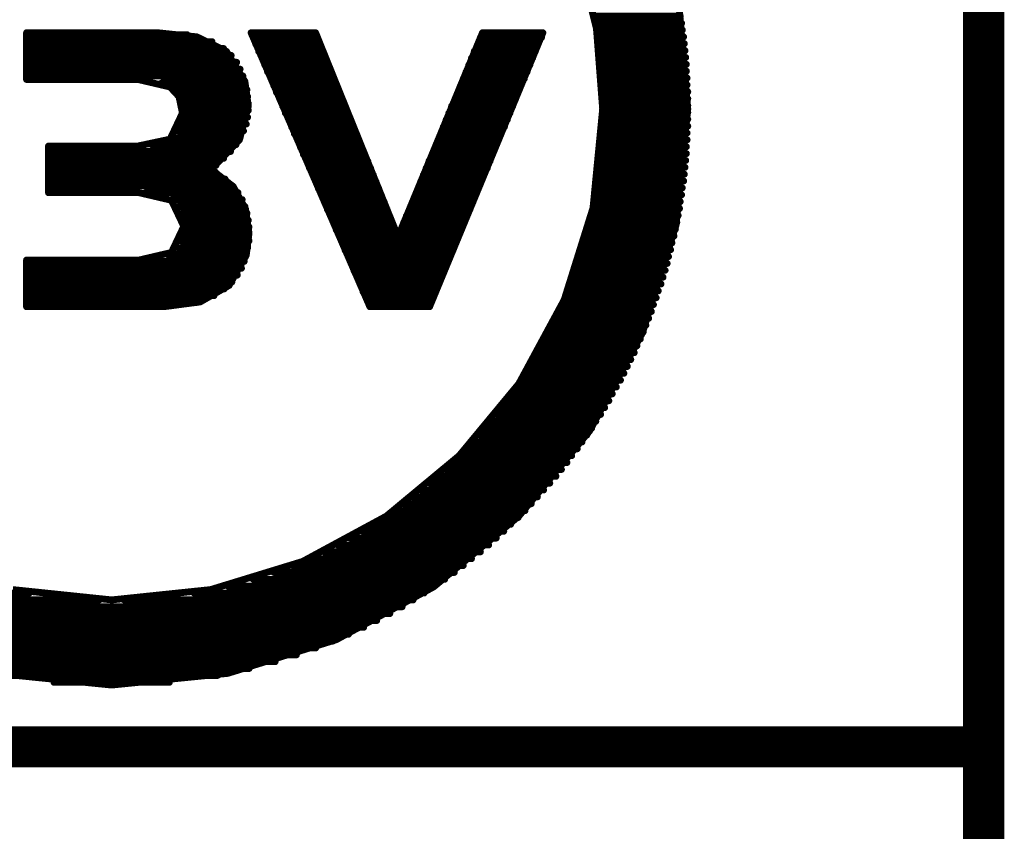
# Model space of a CAD drawing. Extents: x -0.07 to 0.95, y -0.15 to 2.1.
# Tile 17 of 30: x 0.81 to 0.95, y 0.74 to 0.86. Entities that reach past the tile are written whole.
import ezdxf

# ---------------------------------------------------------------- set-up
doc = ezdxf.new("R2010")
doc.units = 0
doc.layers.get('0').update_dxf_attribs({"linetype": 'CONTINUOUS'})
doc.layers.add('gko', color=6, linetype='CONTINUOUS')
doc.layers.add('gto', color=2, linetype='CONTINUOUS')

# ---------------------------------------------------------------- blocks, each defined once
blk = doc.blocks.new('D48')
at = {"const_width": 0.003}
blk.add_lwpolyline([(-0.0015, 0, 1), (0.0015, 0, 1)], format="xyb", close=True, dxfattribs=at)
blk = doc.blocks.new('D52')
at = {"const_width": 0.0005}
blk.add_lwpolyline([(-0.00025, 0, 1), (0.00025, 0, 1)], format="xyb", close=True, dxfattribs=at)

msp = doc.modelspace()

# ---------------------------------------------------------------- linework, layer by layer
at = {"layer": 'gko', "color": 6, "const_width": 0.006}
msp.add_lwpolyline([(0.95, -0.05), (0.95, 2.1)], dxfattribs=at)
at = {"layer": 'gto', "color": 2}
for points, const_width in [([(0.8908, 0.8657), (0.8936, 0.8546)], 0.001), ([(0.9057, 0.8571), (0.9069, 0.8429)], 0.001), ([(0.8933, 0.8564), (0.9058, 0.8564)], 0.001), ([(0.8934, 0.8554), (0.906, 0.8554)], 0.001), ([(0.8936, 0.8546), (0.8945, 0.8429)], 0.001), ([(0.8936, 0.8544), (0.9061, 0.8544)], 0.001), ([(0.8106, 0.8472), (0.8106, 0.854)], 0.001), ([(0.8106, 0.854), (0.8297, 0.854)], 0.001), ([(0.8106, 0.8537), (0.834, 0.8537)], 0.001), ([(0.8297, 0.854), (0.8354, 0.8534)], 0.001), ([(0.8354, 0.8534), (0.8397, 0.8513)], 0.001), ([(0.8433, 0.854), (0.8527, 0.854)], 0.001), ([(0.8433, 0.854), (0.8606, 0.8141)], 0.001), ([(0.8436, 0.8533), (0.853, 0.8533)], 0.001), ([(0.8527, 0.854), (0.8647, 0.8243)], 0.001), ([(0.8647, 0.8243), (0.877, 0.854)], 0.001), ([(0.8693, 0.8141), (0.8858, 0.854)], 0.001), ([(0.8767, 0.8533), (0.8856, 0.8533)], 0.001), ([(0.877, 0.854), (0.8858, 0.854)], 0.001), ([(0.8938, 0.8534), (0.9063, 0.8534)], 0.001), ([(0.8106, 0.8527), (0.8376, 0.8527)], 0.001), ([(0.8106, 0.8517), (0.8393, 0.8517)], 0.001), ([(0.8397, 0.8513), (0.8424, 0.8469)], 0.001), ([(0.844, 0.8523), (0.8534, 0.8523)], 0.001), ([(0.8444, 0.8513), (0.8538, 0.8513)], 0.001), ([(0.8758, 0.8513), (0.8847, 0.8513)], 0.001), ([(0.8763, 0.8523), (0.8851, 0.8523)], 0.001), ([(0.8939, 0.8524), (0.9064, 0.8524)], 0.001), ([(0.894, 0.8514), (0.9065, 0.8514)], 0.001), ([(0.8106, 0.8507), (0.8404, 0.8507)], 0.001), ([(0.8449, 0.8503), (0.8542, 0.8503)], 0.001), ([(0.8754, 0.8503), (0.8843, 0.8503)], 0.001), ([(0.8941, 0.8504), (0.9066, 0.8504)], 0.001), ([(0.8106, 0.8497), (0.8412, 0.8497)], 0.001), ([(0.8106, 0.8487), (0.8417, 0.8487)], 0.001), ([(0.8453, 0.8493), (0.8546, 0.8493)], 0.001), ([(0.875, 0.8493), (0.8839, 0.8493)], 0.001), ([(0.8942, 0.8494), (0.9067, 0.8494)], 0.001), ([(0.8106, 0.8477), (0.8421, 0.8477)], 0.001), ([(0.8106, 0.8472), (0.8268, 0.8472)], 0.001), ([(0.8268, 0.8472), (0.8315, 0.8461)], 0.001), ([(0.8457, 0.8483), (0.855, 0.8483)], 0.001), ([(0.8462, 0.8473), (0.8554, 0.8473)], 0.001), ([(0.8742, 0.8473), (0.8831, 0.8473)], 0.001), ([(0.8746, 0.8483), (0.8835, 0.8483)], 0.001), ([(0.8943, 0.8484), (0.9067, 0.8484)], 0.001), ([(0.8944, 0.8474), (0.9068, 0.8474)], 0.001), ([(0.8303, 0.8467), (0.8424, 0.8467)], 0.001), ([(0.8315, 0.8461), (0.8328, 0.8447)], 0.001), ([(0.8321, 0.8457), (0.8427, 0.8457)], 0.001), ([(0.8424, 0.8469), (0.8429, 0.8433)], 0.001), ([(0.8466, 0.8463), (0.8558, 0.8463)], 0.001), ([(0.8738, 0.8463), (0.8826, 0.8463)], 0.001), ([(0.8944, 0.8464), (0.9068, 0.8464)], 0.001), ([(0.8328, 0.8447), (0.8428, 0.8447)], 0.001), ([(0.8328, 0.8447), (0.8333, 0.8423)], 0.001), ([(0.847, 0.8453), (0.8562, 0.8453)], 0.001), ([(0.8475, 0.8443), (0.8566, 0.8443)], 0.001), ([(0.873, 0.8443), (0.8818, 0.8443)], 0.001), ([(0.8734, 0.8453), (0.8822, 0.8453)], 0.001), ([(0.8945, 0.8454), (0.9069, 0.8454)], 0.001), ([(0.8945, 0.8444), (0.9069, 0.8444)], 0.001), ([(0.8332, 0.8437), (0.8429, 0.8437)], 0.001), ([(0.8333, 0.8427), (0.8429, 0.8427)], 0.001), ([(0.8416, 0.8384), (0.8429, 0.8433)], 0.001), ([(0.8479, 0.8433), (0.857, 0.8433)], 0.001), ([(0.8725, 0.8433), (0.8814, 0.8433)], 0.001), ([(0.8931, 0.8285), (0.8945, 0.8429)], 0.001), ([(0.8945, 0.8434), (0.9069, 0.8434)], 0.001), ([(0.9052, 0.826), (0.9069, 0.8429)], 0.001), ([(0.8315, 0.8385), (0.8333, 0.8423)], 0.001), ([(0.8333, 0.8417), (0.8428, 0.8417)], 0.001), ([(0.8483, 0.8423), (0.8574, 0.8423)], 0.001), ([(0.8488, 0.8413), (0.8578, 0.8413)], 0.001), ([(0.8717, 0.8413), (0.8806, 0.8413)], 0.001), ([(0.8721, 0.8423), (0.881, 0.8423)], 0.001), ([(0.8945, 0.8424), (0.9069, 0.8424)], 0.001), ([(0.8945, 0.8414), (0.9069, 0.8414)], 0.001), ([(0.8331, 0.8407), (0.8426, 0.8407)], 0.001), ([(0.8492, 0.8403), (0.8582, 0.8403)], 0.001), ([(0.8713, 0.8403), (0.8802, 0.8403)], 0.001), ([(0.8945, 0.8404), (0.9069, 0.8404)], 0.001), ([(0.8268, 0.8375), (0.8315, 0.8385)], 0.001), ([(0.8317, 0.8387), (0.8417, 0.8387)], 0.001), ([(0.8327, 0.8397), (0.8422, 0.8397)], 0.001), ([(0.8375, 0.8341), (0.8416, 0.8384)], 0.001), ([(0.8496, 0.8393), (0.8586, 0.8393)], 0.001), ([(0.8709, 0.8393), (0.8797, 0.8393)], 0.001), ([(0.8944, 0.8394), (0.9068, 0.8394)], 0.001), ([(0.8944, 0.8384), (0.9068, 0.8384)], 0.001), ([(0.8138, 0.8307), (0.8138, 0.8375)], 0.001), ([(0.8138, 0.8375), (0.8268, 0.8375)], 0.001), ([(0.8288, 0.8377), (0.8411, 0.8377)], 0.001), ([(0.8501, 0.8383), (0.859, 0.8383)], 0.001), ([(0.8505, 0.8373), (0.8594, 0.8373)], 0.001), ([(0.8701, 0.8373), (0.8789, 0.8373)], 0.001), ([(0.8705, 0.8383), (0.8793, 0.8383)], 0.001), ([(0.8943, 0.8374), (0.9067, 0.8374)], 0.001), ([(0.8138, 0.8367), (0.8403, 0.8367)], 0.001), ([(0.8138, 0.8357), (0.8393, 0.8357)], 0.001), ([(0.8509, 0.8363), (0.8598, 0.8363)], 0.001), ([(0.8697, 0.8363), (0.8785, 0.8363)], 0.001), ([(0.8942, 0.8364), (0.9067, 0.8364)], 0.001), ([(0.8138, 0.8347), (0.8382, 0.8347)], 0.001), ([(0.8375, 0.8341), (0.8407, 0.8316)], 0.001), ([(0.8514, 0.8353), (0.8603, 0.8353)], 0.001), ([(0.8518, 0.8343), (0.8607, 0.8343)], 0.001), ([(0.8688, 0.8343), (0.8777, 0.8343)], 0.001), ([(0.8692, 0.8353), (0.8781, 0.8353)], 0.001), ([(0.894, 0.8344), (0.9065, 0.8344)], 0.001), ([(0.8941, 0.8354), (0.9066, 0.8354)], 0.001), ([(0.8138, 0.8337), (0.8381, 0.8337)], 0.001), ([(0.8138, 0.8327), (0.8395, 0.8327)], 0.001), ([(0.8523, 0.8333), (0.8611, 0.8333)], 0.001), ([(0.8684, 0.8333), (0.8772, 0.8333)], 0.001), ([(0.8939, 0.8334), (0.9064, 0.8334)], 0.001), ([(0.8138, 0.8317), (0.8406, 0.8317)], 0.001), ([(0.8407, 0.8316), (0.8425, 0.8283)], 0.001), ([(0.8527, 0.8323), (0.8615, 0.8323)], 0.001), ([(0.8531, 0.8313), (0.8619, 0.8313)], 0.001), ([(0.8676, 0.8313), (0.8764, 0.8313)], 0.001), ([(0.868, 0.8323), (0.8768, 0.8323)], 0.001), ([(0.8936, 0.8314), (0.9061, 0.8314)], 0.001), ([(0.8938, 0.8324), (0.9063, 0.8324)], 0.001), ([(0.8138, 0.8307), (0.827, 0.8307)], 0.001), ([(0.827, 0.8307), (0.8317, 0.8296)], 0.001), ([(0.8279, 0.8307), (0.8414, 0.8307)], 0.001), ([(0.8536, 0.8303), (0.8623, 0.8303)], 0.001), ([(0.8672, 0.8303), (0.876, 0.8303)], 0.001), ([(0.8934, 0.8304), (0.906, 0.8304)], 0.001), ([(0.8316, 0.8297), (0.842, 0.8297)], 0.001), ([(0.8317, 0.8296), (0.8335, 0.8258)], 0.001), ([(0.8327, 0.8287), (0.8424, 0.8287)], 0.001), ([(0.854, 0.8293), (0.8627, 0.8293)], 0.001), ([(0.8668, 0.8293), (0.8756, 0.8293)], 0.001), ([(0.8889, 0.8151), (0.8931, 0.8285)], 0.001), ([(0.8931, 0.8284), (0.9057, 0.8284)], 0.001), ([(0.8933, 0.8294), (0.9058, 0.8294)], 0.001), ([(0.8332, 0.8277), (0.8427, 0.8277)], 0.001), ([(0.8425, 0.8283), (0.843, 0.8248)], 0.001), ([(0.8544, 0.8283), (0.8631, 0.8283)], 0.001), ([(0.8549, 0.8273), (0.8635, 0.8273)], 0.001), ([(0.8659, 0.8273), (0.8747, 0.8273)], 0.001), ([(0.8664, 0.8283), (0.8752, 0.8283)], 0.001), ([(0.8928, 0.8274), (0.9055, 0.8274)], 0.001), ([(0.8317, 0.822), (0.8335, 0.8258)], 0.001), ([(0.8334, 0.8267), (0.8429, 0.8267)], 0.001), ([(0.8335, 0.8257), (0.843, 0.8257)], 0.001), ([(0.8553, 0.8263), (0.8639, 0.8263)], 0.001), ([(0.8655, 0.8263), (0.8743, 0.8263)], 0.001), ([(0.8926, 0.8264), (0.9053, 0.8264)], 0.001), ([(0.9003, 0.8103), (0.9052, 0.826)], 0.001), ([(0.8334, 0.8247), (0.843, 0.8247)], 0.001), ([(0.8426, 0.8216), (0.843, 0.8248)], 0.001), ([(0.8557, 0.8253), (0.8643, 0.8253)], 0.001), ([(0.8562, 0.8243), (0.8647, 0.8243)], 0.001), ([(0.8647, 0.8243), (0.8735, 0.8243)], 0.001), ([(0.8651, 0.8253), (0.8739, 0.8253)], 0.001), ([(0.8921, 0.8244), (0.9049, 0.8244)], 0.001), ([(0.8924, 0.8254), (0.9051, 0.8254)], 0.001), ([(0.8326, 0.8227), (0.8428, 0.8227)], 0.001), ([(0.8331, 0.8237), (0.843, 0.8237)], 0.001), ([(0.8566, 0.8233), (0.8731, 0.8233)], 0.001), ([(0.8918, 0.8234), (0.9046, 0.8234)], 0.001), ([(0.827, 0.8209), (0.8317, 0.822)], 0.001), ([(0.8311, 0.8217), (0.8426, 0.8217)], 0.001), ([(0.8401, 0.8172), (0.8426, 0.8216)], 0.001), ([(0.857, 0.8223), (0.8727, 0.8223)], 0.001), ([(0.8575, 0.8213), (0.8722, 0.8213)], 0.001), ([(0.8912, 0.8214), (0.9041, 0.8214)], 0.001), ([(0.8915, 0.8224), (0.9044, 0.8224)], 0.001), ([(0.8106, 0.8141), (0.8106, 0.8209)], 0.001), ([(0.8106, 0.8209), (0.827, 0.8209)], 0.001), ([(0.8106, 0.8207), (0.8423, 0.8207)], 0.001), ([(0.8579, 0.8203), (0.8718, 0.8203)], 0.001), ([(0.8909, 0.8204), (0.9039, 0.8204)], 0.001), ([(0.8106, 0.8197), (0.8419, 0.8197)], 0.001), ([(0.8106, 0.8187), (0.8413, 0.8187)], 0.001), ([(0.8583, 0.8193), (0.8714, 0.8193)], 0.001), ([(0.8902, 0.8184), (0.9033, 0.8184)], 0.001), ([(0.8906, 0.8194), (0.9036, 0.8194)], 0.001), ([(0.8106, 0.8177), (0.8405, 0.8177)], 0.001), ([(0.8359, 0.8148), (0.8401, 0.8172)], 0.001), ([(0.8588, 0.8183), (0.871, 0.8183)], 0.001), ([(0.8592, 0.8173), (0.8706, 0.8173)], 0.001), ([(0.8898, 0.8174), (0.903, 0.8174)], 0.001), ([(0.8106, 0.8167), (0.8394, 0.8167)], 0.001), ([(0.8106, 0.8157), (0.8379, 0.8157)], 0.001), ([(0.8596, 0.8163), (0.8702, 0.8163)], 0.001), ([(0.8895, 0.8164), (0.9026, 0.8164)], 0.001), ([(0.8106, 0.8147), (0.8353, 0.8147)], 0.001), ([(0.8106, 0.8141), (0.8306, 0.8141)], 0.001), ([(0.8306, 0.8141), (0.8359, 0.8148)], 0.001), ([(0.8601, 0.8153), (0.8698, 0.8153)], 0.001), ([(0.8605, 0.8143), (0.8693, 0.8143)], 0.001), ([(0.8606, 0.8141), (0.8693, 0.8141)], 0.001), ([(0.8823, 0.8029), (0.8889, 0.8151)], 0.001), ([(0.8886, 0.8144), (0.9019, 0.8144)], 0.001), ([(0.889, 0.8154), (0.9023, 0.8154)], 0.001), ([(0.8882, 0.8134), (0.9016, 0.8134)], 0.001), ([(0.8872, 0.8114), (0.9008, 0.8114)], 0.001), ([(0.8877, 0.8124), (0.9012, 0.8124)], 0.001), ([(0.8867, 0.8104), (0.9004, 0.8104)], 0.001), ([(0.8926, 0.796), (0.9003, 0.8103)], 0.001), ([(0.8857, 0.8084), (0.8995, 0.8084)], 0.001), ([(0.8862, 0.8094), (0.9, 0.8094)], 0.001), ([(0.8851, 0.8074), (0.8991, 0.8074)], 0.001), ([(0.8845, 0.8064), (0.8986, 0.8064)], 0.001), ([(0.8833, 0.8044), (0.8976, 0.8044)], 0.001), ([(0.8839, 0.8054), (0.8981, 0.8054)], 0.001), ([(0.8736, 0.7924), (0.8823, 0.8029)], 0.001), ([(0.8826, 0.8034), (0.8971, 0.8034)], 0.001), ([(0.8813, 0.8014), (0.8959, 0.8014)], 0.001), ([(0.882, 0.8024), (0.8965, 0.8024)], 0.001), ([(0.8805, 0.8004), (0.8954, 0.8004)], 0.001), ([(0.879, 0.7984), (0.8942, 0.7984)], 0.001), ([(0.8798, 0.7994), (0.8948, 0.7994)], 0.001), ([(0.8782, 0.7974), (0.8935, 0.7974)], 0.001), ([(0.8765, 0.7954), (0.8922, 0.7954)], 0.001), ([(0.8773, 0.7964), (0.8929, 0.7964)], 0.001), ([(0.8823, 0.7836), (0.8926, 0.796)], 0.001), ([(0.8755, 0.7944), (0.8915, 0.7944)], 0.001), ([(0.8746, 0.7934), (0.8908, 0.7934)], 0.001), ([(0.863, 0.7836), (0.8736, 0.7924)], 0.001), ([(0.8726, 0.7914), (0.8893, 0.7914)], 0.001), ([(0.8736, 0.7924), (0.89, 0.7924)], 0.001), ([(0.8715, 0.7904), (0.8885, 0.7904)], 0.001), ([(0.8693, 0.7884), (0.8868, 0.7884)], 0.001), ([(0.8704, 0.7894), (0.8877, 0.7894)], 0.001), ([(0.8681, 0.7874), (0.8859, 0.7874)], 0.001), ([(0.8655, 0.7854), (0.8841, 0.7854)], 0.001), ([(0.8668, 0.7864), (0.885, 0.7864)], 0.001), ([(0.8641, 0.7844), (0.8832, 0.7844)], 0.001), ([(0.8508, 0.777), (0.863, 0.7836)], 0.001), ([(0.8627, 0.7834), (0.8822, 0.7834)], 0.001), ([(0.8699, 0.7733), (0.8823, 0.7836)], 0.001), ([(0.8595, 0.7814), (0.8801, 0.7814)], 0.001), ([(0.8611, 0.7824), (0.8811, 0.7824)], 0.001), ([(0.8577, 0.7804), (0.879, 0.7804)], 0.001), ([(0.8539, 0.7784), (0.8767, 0.7784)], 0.001), ([(0.8559, 0.7794), (0.8779, 0.7794)], 0.001), ([(0.8374, 0.7729), (0.8508, 0.777)], 0.001), ([(0.8517, 0.7774), (0.8754, 0.7774)], 0.001), ([(0.8466, 0.7754), (0.8729, 0.7754)], 0.001), ([(0.8493, 0.7764), (0.8742, 0.7764)], 0.001), ([(0.8436, 0.7744), (0.8715, 0.7744)], 0.001), ([(0.8086, 0.7729), (0.823, 0.7714)], 0.001), ([(0.823, 0.7714), (0.8374, 0.7729)], 0.001), ([(0.8399, 0.7734), (0.87, 0.7734)], 0.001), ([(0.8557, 0.7656), (0.8699, 0.7733)], 0.001), ([(0.7775, 0.7724), (0.811, 0.7724)], 0.001), ([(0.779, 0.7714), (0.8212, 0.7714)], 0.001), ([(0.8248, 0.7714), (0.8669, 0.7714)], 0.001), ([(0.835, 0.7724), (0.8685, 0.7724)], 0.001), ([(0.7807, 0.7704), (0.8653, 0.7704)], 0.001), ([(0.7825, 0.7694), (0.8635, 0.7694)], 0.001), ([(0.7843, 0.7684), (0.8616, 0.7684)], 0.001), ([(0.7863, 0.7674), (0.8597, 0.7674)], 0.001), ([(0.7884, 0.7664), (0.8575, 0.7664)], 0.001), ([(0.7908, 0.7654), (0.8552, 0.7654)], 0.001), ([(0.8399, 0.7607), (0.8557, 0.7656)], 0.001), ([(0.7933, 0.7644), (0.8527, 0.7644)], 0.001), ([(0.7961, 0.7634), (0.8499, 0.7634)], 0.001), ([(0.7992, 0.7624), (0.8468, 0.7624)], 0.001), ([(0.8029, 0.7614), (0.843, 0.7614)], 0.001), ([(0.8061, 0.7607), (0.823, 0.759)], 0.001), ([(0.8076, 0.7604), (0.8384, 0.7604)], 0.001), ([(0.823, 0.759), (0.8399, 0.7607)], 0.001), ([(0.8146, 0.7594), (0.8314, 0.7594)], 0.001), ([(0.77, 0.75), (0.95, 0.75)], 0.006)]:
    msp.add_lwpolyline(points, dxfattribs=dict(at, const_width=const_width))

# ---------------------------------------------------------------- block references
at = {"layer": 'gto'}
for name, p in [('D52', (0.8933, 0.8564)), ('D52', (0.9058, 0.8564)), ('D52', (0.8934, 0.8554)), ('D52', (0.8936, 0.8546)), ('D52', (0.8936, 0.8544)), ('D52', (0.906, 0.8554)), ('D52', (0.9061, 0.8544)), ('D52', (0.8106, 0.854)), ('D52', (0.8106, 0.854)), ('D52', (0.8106, 0.8537)), ('D52', (0.8297, 0.854)), ('D52', (0.8297, 0.854)), ('D52', (0.834, 0.8537)), ('D52', (0.8354, 0.8534)), ('D52', (0.8433, 0.854)), ('D52', (0.8433, 0.854)), ('D52', (0.8436, 0.8533)), ('D52', (0.8527, 0.854)), ('D52', (0.8527, 0.854)), ('D52', (0.853, 0.8533)), ('D52', (0.8767, 0.8533)), ('D52', (0.877, 0.854)), ('D52', (0.877, 0.854)), ('D52', (0.8856, 0.8533)), ('D52', (0.8858, 0.854)), ('D52', (0.8858, 0.854)), ('D52', (0.8938, 0.8534)), ('D52', (0.9063, 0.8534)), ('D52', (0.8106, 0.8527)), ('D52', (0.8106, 0.8517)), ('D52', (0.8376, 0.8527)), ('D52', (0.8393, 0.8517)), ('D52', (0.8397, 0.8513)), ('D52', (0.844, 0.8523)), ('D52', (0.8444, 0.8513)), ('D52', (0.8534, 0.8523)), ('D52', (0.8538, 0.8513)), ('D52', (0.8758, 0.8513)), ('D52', (0.8763, 0.8523)), ('D52', (0.8847, 0.8513)), ('D52', (0.8851, 0.8523)), ('D52', (0.8939, 0.8524)), ('D52', (0.894, 0.8514)), ('D52', (0.9064, 0.8524)), ('D52', (0.9065, 0.8514)), ('D52', (0.8106, 0.8507)), ('D52', (0.8404, 0.8507)), ('D52', (0.8449, 0.8503)), ('D52', (0.8542, 0.8503)), ('D52', (0.8754, 0.8503)), ('D52', (0.8843, 0.8503)), ('D52', (0.8941, 0.8504)), ('D52', (0.9066, 0.8504)), ('D52', (0.8106, 0.8497)), ('D52', (0.8106, 0.8487)), ('D52', (0.8412, 0.8497)), ('D52', (0.8417, 0.8487)), ('D52', (0.8453, 0.8493)), ('D52', (0.8546, 0.8493)), ('D52', (0.875, 0.8493)), ('D52', (0.8839, 0.8493)), ('D52', (0.8942, 0.8494)), ('D52', (0.9067, 0.8494)), ('D52', (0.8106, 0.8477)), ('D52', (0.8106, 0.8472)), ('D52', (0.8106, 0.8472)), ('D52', (0.8268, 0.8472)), ('D52', (0.8268, 0.8472)), ('D52', (0.8421, 0.8477)), ('D52', (0.8457, 0.8483)), ('D52', (0.8462, 0.8473)), ('D52', (0.855, 0.8483)), ('D52', (0.8554, 0.8473)), ('D52', (0.8742, 0.8473)), ('D52', (0.8746, 0.8483)), ('D52', (0.8831, 0.8473)), ('D52', (0.8835, 0.8483)), ('D52', (0.8943, 0.8484)), ('D52', (0.8944, 0.8474)), ('D52', (0.9067, 0.8484)), ('D52', (0.9068, 0.8474)), ('D52', (0.8303, 0.8467)), ('D52', (0.8315, 0.8461)), ('D52', (0.8315, 0.8461)), ('D52', (0.8321, 0.8457)), ('D52', (0.8424, 0.8469)), ('D52', (0.8424, 0.8467)), ('D52', (0.8427, 0.8457)), ('D52', (0.8466, 0.8463)), ('D52', (0.8558, 0.8463)), ('D52', (0.8738, 0.8463)), ('D52', (0.8826, 0.8463)), ('D52', (0.8944, 0.8464)), ('D52', (0.9068, 0.8464)), ('D52', (0.8328, 0.8447)), ('D52', (0.8328, 0.8447)), ('D52', (0.8328, 0.8447)), ('D52', (0.8428, 0.8447)), ('D52', (0.847, 0.8453)), ('D52', (0.8475, 0.8443)), ('D52', (0.8562, 0.8453)), ('D52', (0.8566, 0.8443)), ('D52', (0.873, 0.8443)), ('D52', (0.8734, 0.8453)), ('D52', (0.8818, 0.8443)), ('D52', (0.8822, 0.8453)), ('D52', (0.8945, 0.8454)), ('D52', (0.8945, 0.8444)), ('D52', (0.9069, 0.8454)), ('D52', (0.9069, 0.8444)), ('D52', (0.8332, 0.8437)), ('D52', (0.8333, 0.8427)), ('D52', (0.8429, 0.8437)), ('D52', (0.8429, 0.8433)), ('D52', (0.8429, 0.8433)), ('D52', (0.8429, 0.8427)), ('D52', (0.8479, 0.8433)), ('D52', (0.857, 0.8433)), ('D52', (0.8725, 0.8433)), ('D52', (0.8814, 0.8433)), ('D52', (0.8945, 0.8434)), ('D52', (0.8945, 0.8429)), ('D52', (0.8945, 0.8429)), ('D52', (0.9069, 0.8434)), ('D52', (0.9069, 0.8429)), ('D52', (0.9069, 0.8429)), ('D52', (0.8333, 0.8423)), ('D52', (0.8333, 0.8423)), ('D52', (0.8333, 0.8417)), ('D52', (0.8428, 0.8417)), ('D52', (0.8483, 0.8423)), ('D52', (0.8488, 0.8413)), ('D52', (0.8574, 0.8423)), ('D52', (0.8578, 0.8413)), ('D52', (0.8717, 0.8413)), ('D52', (0.8721, 0.8423)), ('D52', (0.8806, 0.8413)), ('D52', (0.881, 0.8423)), ('D52', (0.8945, 0.8424)), ('D52', (0.8945, 0.8414)), ('D52', (0.9069, 0.8424)), ('D52', (0.9069, 0.8414)), ('D52', (0.8331, 0.8407)), ('D52', (0.8426, 0.8407)), ('D52', (0.8492, 0.8403)), ('D52', (0.8582, 0.8403)), ('D52', (0.8713, 0.8403)), ('D52', (0.8802, 0.8403)), ('D52', (0.8945, 0.8404)), ('D52', (0.9069, 0.8404)), ('D52', (0.8315, 0.8385)), ('D52', (0.8317, 0.8387)), ('D52', (0.8327, 0.8397)), ('D52', (0.8416, 0.8384)), ('D52', (0.8416, 0.8384)), ('D52', (0.8417, 0.8387)), ('D52', (0.8422, 0.8397)), ('D52', (0.8496, 0.8393)), ('D52', (0.8586, 0.8393)), ('D52', (0.8709, 0.8393)), ('D52', (0.8797, 0.8393)), ('D52', (0.8944, 0.8394)), ('D52', (0.8944, 0.8384)), ('D52', (0.9068, 0.8394)), ('D52', (0.9068, 0.8384)), ('D52', (0.8138, 0.8375)), ('D52', (0.8138, 0.8375)), ('D52', (0.8268, 0.8375)), ('D52', (0.8268, 0.8375)), ('D52', (0.8288, 0.8377)), ('D52', (0.8411, 0.8377)), ('D52', (0.8501, 0.8383)), ('D52', (0.8505, 0.8373)), ('D52', (0.859, 0.8383)), ('D52', (0.8594, 0.8373)), ('D52', (0.8701, 0.8373)), ('D52', (0.8705, 0.8383)), ('D52', (0.8789, 0.8373)), ('D52', (0.8793, 0.8383)), ('D52', (0.8943, 0.8374)), ('D52', (0.9067, 0.8374)), ('D52', (0.8138, 0.8367)), ('D52', (0.8138, 0.8357)), ('D52', (0.8393, 0.8357)), ('D52', (0.8403, 0.8367)), ('D52', (0.8509, 0.8363)), ('D52', (0.8598, 0.8363)), ('D52', (0.8697, 0.8363)), ('D52', (0.8785, 0.8363)), ('D52', (0.8942, 0.8364)), ('D52', (0.9067, 0.8364)), ('D52', (0.8138, 0.8347)), ('D52', (0.8375, 0.8341)), ('D52', (0.8375, 0.8341)), ('D52', (0.8382, 0.8347)), ('D52', (0.8514, 0.8353)), ('D52', (0.8518, 0.8343)), ('D52', (0.8603, 0.8353)), ('D52', (0.8607, 0.8343)), ('D52', (0.8688, 0.8343)), ('D52', (0.8692, 0.8353)), ('D52', (0.8777, 0.8343)), ('D52', (0.8781, 0.8353)), ('D52', (0.894, 0.8344)), ('D52', (0.8941, 0.8354)), ('D52', (0.9065, 0.8344)), ('D52', (0.9066, 0.8354)), ('D52', (0.8138, 0.8337)), ('D52', (0.8138, 0.8327)), ('D52', (0.8381, 0.8337)), ('D52', (0.8395, 0.8327)), ('D52', (0.8523, 0.8333)), ('D52', (0.8611, 0.8333)), ('D52', (0.8684, 0.8333)), ('D52', (0.8772, 0.8333)), ('D52', (0.8939, 0.8334)), ('D52', (0.9064, 0.8334)), ('D52', (0.8138, 0.8317)), ('D52', (0.8406, 0.8317)), ('D52', (0.8407, 0.8316)), ('D52', (0.8527, 0.8323)), ('D52', (0.8531, 0.8313)), ('D52', (0.8615, 0.8323)), ('D52', (0.8619, 0.8313)), ('D52', (0.8676, 0.8313)), ('D52', (0.868, 0.8323)), ('D52', (0.8764, 0.8313)), ('D52', (0.8768, 0.8323)), ('D52', (0.8936, 0.8314)), ('D52', (0.8938, 0.8324)), ('D52', (0.9061, 0.8314)), ('D52', (0.9063, 0.8324)), ('D52', (0.8138, 0.8307)), ('D52', (0.8138, 0.8307)), ('D52', (0.827, 0.8307)), ('D52', (0.827, 0.8307)), ('D52', (0.8279, 0.8307)), ('D52', (0.8414, 0.8307)), ('D52', (0.8536, 0.8303)), ('D52', (0.8623, 0.8303)), ('D52', (0.8672, 0.8303)), ('D52', (0.876, 0.8303)), ('D52', (0.8934, 0.8304)), ('D52', (0.906, 0.8304)), ('D52', (0.8316, 0.8297)), ('D52', (0.8317, 0.8296)), ('D52', (0.8317, 0.8296)), ('D52', (0.8327, 0.8287)), ('D52', (0.842, 0.8297)), ('D52', (0.8424, 0.8287)), ('D52', (0.854, 0.8293)), ('D52', (0.8627, 0.8293)), ('D52', (0.8668, 0.8293)), ('D52', (0.8756, 0.8293)), ('D52', (0.8931, 0.8285)), ('D52', (0.8931, 0.8285)), ('D52', (0.8931, 0.8284)), ('D52', (0.8933, 0.8294)), ('D52', (0.9057, 0.8284)), ('D52', (0.9058, 0.8294)), ('D52', (0.8332, 0.8277)), ('D52', (0.8425, 0.8283)), ('D52', (0.8427, 0.8277)), ('D52', (0.8544, 0.8283)), ('D52', (0.8549, 0.8273)), ('D52', (0.8631, 0.8283)), ('D52', (0.8635, 0.8273)), ('D52', (0.8659, 0.8273)), ('D52', (0.8664, 0.8283)), ('D52', (0.8747, 0.8273)), ('D52', (0.8752, 0.8283)), ('D52', (0.8928, 0.8274)), ('D52', (0.9055, 0.8274)), ('D52', (0.8334, 0.8267)), ('D52', (0.8335, 0.8258)), ('D52', (0.8335, 0.8258)), ('D52', (0.8335, 0.8257)), ('D52', (0.8429, 0.8267)), ('D52', (0.843, 0.8257)), ('D52', (0.8553, 0.8263)), ('D52', (0.8639, 0.8263)), ('D52', (0.8655, 0.8263)), ('D52', (0.8743, 0.8263)), ('D52', (0.8926, 0.8264)), ('D52', (0.9052, 0.826)), ('D52', (0.9052, 0.826)), ('D52', (0.9053, 0.8264)), ('D52', (0.8334, 0.8247)), ('D52', (0.843, 0.8248)), ('D52', (0.843, 0.8248)), ('D52', (0.843, 0.8247)), ('D52', (0.8557, 0.8253)), ('D52', (0.8562, 0.8243)), ('D52', (0.8643, 0.8253)), ('D52', (0.8647, 0.8243)), ('D52', (0.8647, 0.8243)), ('D52', (0.8647, 0.8243)), ('D52', (0.8651, 0.8253)), ('D52', (0.8735, 0.8243)), ('D52', (0.8739, 0.8253)), ('D52', (0.8921, 0.8244)), ('D52', (0.8924, 0.8254)), ('D52', (0.9049, 0.8244)), ('D52', (0.9051, 0.8254)), ('D52', (0.8326, 0.8227)), ('D52', (0.8331, 0.8237)), ('D52', (0.8428, 0.8227)), ('D52', (0.843, 0.8237)), ('D52', (0.8566, 0.8233)), ('D52', (0.8731, 0.8233)), ('D52', (0.8918, 0.8234)), ('D52', (0.9046, 0.8234)), ('D52', (0.8311, 0.8217)), ('D52', (0.8317, 0.822)), ('D52', (0.8426, 0.8217)), ('D52', (0.8426, 0.8216)), ('D52', (0.8426, 0.8216)), ('D52', (0.857, 0.8223)), ('D52', (0.8575, 0.8213)), ('D52', (0.8722, 0.8213)), ('D52', (0.8727, 0.8223)), ('D52', (0.8912, 0.8214)), ('D52', (0.8915, 0.8224)), ('D52', (0.9041, 0.8214)), ('D52', (0.9044, 0.8224)), ('D52', (0.8106, 0.8209)), ('D52', (0.8106, 0.8209)), ('D52', (0.8106, 0.8207)), ('D52', (0.827, 0.8209)), ('D52', (0.827, 0.8209)), ('D52', (0.8423, 0.8207)), ('D52', (0.8579, 0.8203)), ('D52', (0.8718, 0.8203)), ('D52', (0.8909, 0.8204)), ('D52', (0.9039, 0.8204)), ('D52', (0.8106, 0.8197)), ('D52', (0.8106, 0.8187)), ('D52', (0.8413, 0.8187)), ('D52', (0.8419, 0.8197)), ('D52', (0.8583, 0.8193)), ('D52', (0.8714, 0.8193)), ('D52', (0.8902, 0.8184)), ('D52', (0.8906, 0.8194)), ('D52', (0.9033, 0.8184)), ('D52', (0.9036, 0.8194)), ('D52', (0.8106, 0.8177)), ('D52', (0.8401, 0.8172)), ('D52', (0.8401, 0.8172)), ('D52', (0.8405, 0.8177)), ('D52', (0.8588, 0.8183)), ('D52', (0.8592, 0.8173)), ('D52', (0.8706, 0.8173)), ('D52', (0.871, 0.8183)), ('D52', (0.8898, 0.8174)), ('D52', (0.903, 0.8174)), ('D52', (0.8106, 0.8167)), ('D52', (0.8106, 0.8157)), ('D52', (0.8379, 0.8157)), ('D52', (0.8394, 0.8167)), ('D52', (0.8596, 0.8163)), ('D52', (0.8702, 0.8163)), ('D52', (0.8895, 0.8164)), ('D52', (0.9026, 0.8164)), ('D52', (0.8106, 0.8147)), ('D52', (0.8106, 0.8141)), ('D52', (0.8106, 0.8141)), ('D52', (0.8306, 0.8141)), ('D52', (0.8306, 0.8141)), ('D52', (0.8353, 0.8147)), ('D52', (0.8359, 0.8148)), ('D52', (0.8359, 0.8148)), ('D52', (0.8601, 0.8153)), ('D52', (0.8605, 0.8143)), ('D52', (0.8606, 0.8141)), ('D52', (0.8606, 0.8141)), ('D52', (0.8693, 0.8143)), ('D52', (0.8693, 0.8141)), ('D52', (0.8693, 0.8141)), ('D52', (0.8698, 0.8153)), ('D52', (0.8886, 0.8144)), ('D52', (0.8889, 0.8151)), ('D52', (0.8889, 0.8151)), ('D52', (0.889, 0.8154)), ('D52', (0.9019, 0.8144)), ('D52', (0.9023, 0.8154)), ('D52', (0.8882, 0.8134)), ('D52', (0.9016, 0.8134)), ('D52', (0.8872, 0.8114)), ('D52', (0.8877, 0.8124)), ('D52', (0.9008, 0.8114)), ('D52', (0.9012, 0.8124)), ('D52', (0.8867, 0.8104)), ('D52', (0.9003, 0.8103)), ('D52', (0.9003, 0.8103)), ('D52', (0.9004, 0.8104)), ('D52', (0.8857, 0.8084)), ('D52', (0.8862, 0.8094)), ('D52', (0.8995, 0.8084)), ('D52', (0.9, 0.8094)), ('D52', (0.8851, 0.8074)), ('D52', (0.8991, 0.8074)), ('D52', (0.8845, 0.8064)), ('D52', (0.8986, 0.8064)), ('D52', (0.8833, 0.8044)), ('D52', (0.8839, 0.8054)), ('D52', (0.8976, 0.8044)), ('D52', (0.8981, 0.8054)), ('D52', (0.8823, 0.8029)), ('D52', (0.8823, 0.8029)), ('D52', (0.8826, 0.8034)), ('D52', (0.8971, 0.8034)), ('D52', (0.8813, 0.8014)), ('D52', (0.882, 0.8024)), ('D52', (0.8959, 0.8014)), ('D52', (0.8965, 0.8024)), ('D52', (0.8805, 0.8004)), ('D52', (0.8954, 0.8004)), ('D52', (0.879, 0.7984)), ('D52', (0.8798, 0.7994)), ('D52', (0.8942, 0.7984)), ('D52', (0.8948, 0.7994)), ('D52', (0.8782, 0.7974)), ('D52', (0.8935, 0.7974)), ('D52', (0.8765, 0.7954)), ('D52', (0.8773, 0.7964)), ('D52', (0.8922, 0.7954)), ('D52', (0.8926, 0.796)), ('D52', (0.8929, 0.7964)), ('D52', (0.8755, 0.7944)), ('D52', (0.8915, 0.7944)), ('D52', (0.8746, 0.7934)), ('D52', (0.8908, 0.7934)), ('D52', (0.8726, 0.7914)), ('D52', (0.8736, 0.7924)), ('D52', (0.8736, 0.7924)), ('D52', (0.8736, 0.7924)), ('D52', (0.8893, 0.7914)), ('D52', (0.89, 0.7924)), ('D52', (0.8715, 0.7904)), ('D52', (0.8885, 0.7904)), ('D52', (0.8693, 0.7884)), ('D52', (0.8704, 0.7894)), ('D52', (0.8868, 0.7884)), ('D52', (0.8877, 0.7894)), ('D52', (0.8681, 0.7874)), ('D52', (0.8859, 0.7874)), ('D52', (0.8655, 0.7854)), ('D52', (0.8668, 0.7864)), ('D52', (0.8841, 0.7854)), ('D52', (0.885, 0.7864)), ('D52', (0.8641, 0.7844)), ('D52', (0.8832, 0.7844)), ('D52', (0.8627, 0.7834)), ('D52', (0.863, 0.7836)), ('D52', (0.863, 0.7836)), ('D52', (0.8822, 0.7834)), ('D52', (0.8823, 0.7836)), ('D52', (0.8595, 0.7814)), ('D52', (0.8611, 0.7824)), ('D52', (0.8801, 0.7814)), ('D52', (0.8811, 0.7824)), ('D52', (0.8577, 0.7804)), ('D52', (0.879, 0.7804)), ('D52', (0.8539, 0.7784)), ('D52', (0.8559, 0.7794)), ('D52', (0.8767, 0.7784)), ('D52', (0.8779, 0.7794)), ('D52', (0.8508, 0.777)), ('D52', (0.8508, 0.777)), ('D52', (0.8517, 0.7774)), ('D52', (0.8754, 0.7774)), ('D52', (0.8466, 0.7754)), ('D52', (0.8493, 0.7764)), ('D52', (0.8729, 0.7754)), ('D52', (0.8742, 0.7764)), ('D52', (0.8436, 0.7744)), ('D52', (0.8715, 0.7744)), ('D52', (0.8374, 0.7729)), ('D52', (0.8374, 0.7729)), ('D52', (0.8399, 0.7734)), ('D52', (0.8699, 0.7733)), ('D52', (0.87, 0.7734)), ('D52', (0.811, 0.7724)), ('D52', (0.8212, 0.7714)), ('D52', (0.823, 0.7714)), ('D52', (0.823, 0.7714)), ('D52', (0.8248, 0.7714)), ('D52', (0.835, 0.7724)), ('D52', (0.8669, 0.7714)), ('D52', (0.8685, 0.7724)), ('D52', (0.8653, 0.7704)), ('D52', (0.8616, 0.7684)), ('D52', (0.8635, 0.7694)), ('D52', (0.8597, 0.7674)), ('D52', (0.8552, 0.7654)), ('D52', (0.8557, 0.7656)), ('D52', (0.8575, 0.7664)), ('D52', (0.8527, 0.7644)), ('D52', (0.8468, 0.7624)), ('D52', (0.8499, 0.7634)), ('D52', (0.843, 0.7614)), ('D52', (0.8384, 0.7604)), ('D52', (0.8399, 0.7607)), ('D52', (0.8399, 0.7607)), ('D52', (0.8146, 0.7594)), ('D52', (0.823, 0.759)), ('D52', (0.8314, 0.7594)), ('D48', (0.95, 0.75))]:
    msp.add_blockref(name, p, dxfattribs=at)

doc.saveas('drawing.dxf')
